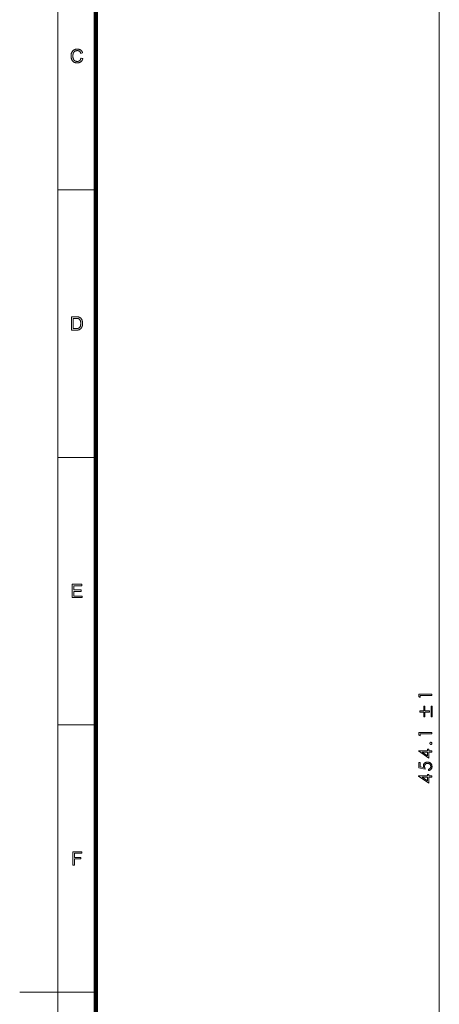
# Model space of a CAD drawing. Extents: x 0 to 1189, y 0 to 841.
# Tile 74 of 132: x 0 to 110, y 417 to 675. Entities that reach past the tile are written whole.
import ezdxf

# ---------------------------------------------------------------- set-up
doc = ezdxf.new("R2010")
doc.units = 0

msp = doc.modelspace()

# ---------------------------------------------------------------- linework, layer by layer
at = {"color": 7, "lineweight": 13}
for p, q in [((10, 831), (10, 10)), ((110.1, 262.39), (110.1, 712.48)), ((20, 420.5), (0, 420.5))]:
    msp.add_line(p, q, dxfattribs=at)
at = {"color": 7, "lineweight": 100}
msp.add_line((20, 821), (20, 20), dxfattribs=at)
at = {"color": 7, "lineweight": 13, "ltscale": 0.25}
for p, q in [((20, 630.75), (10, 630.75)), ((20, 560.67), (10, 560.67)), ((20, 490.58), (10, 490.58))]:
    msp.add_line(p, q, dxfattribs=at)
at = {"color": 7, "lineweight": 13}
for points in [[(16.11, 665.32), (16.57, 665.21), (16.54, 665.1), (16.5, 664.99), (16.46, 664.89), (16.42, 664.79), (16.37, 664.7), (16.31, 664.62), (16.25, 664.54), (16.19, 664.47), (16.12, 664.4), (16.05, 664.34), (15.97, 664.28), (15.89, 664.23), (15.81, 664.18), (15.72, 664.14), (15.63, 664.11), (15.53, 664.08), (15.44, 664.06), (15.33, 664.05), (15.23, 664.04), (15.12, 664.04), (15.01, 664.04), (14.91, 664.05), (14.8, 664.06), (14.7, 664.07), (14.61, 664.09), (14.52, 664.12), (14.43, 664.15), (14.35, 664.18), (14.28, 664.22), (14.2, 664.27), (14.13, 664.32), (14.07, 664.37), (14.01, 664.42), (13.95, 664.48), (13.89, 664.55), (13.84, 664.62), (13.79, 664.69), (13.74, 664.77), (13.7, 664.85), (13.66, 664.93), (13.63, 665.02), (13.6, 665.11), (13.57, 665.2), (13.54, 665.29), (13.52, 665.39), (13.51, 665.48), (13.49, 665.58), (13.49, 665.67), (13.48, 665.77), (13.48, 665.87), (13.48, 665.98), (13.49, 666.09), (13.5, 666.19), (13.51, 666.29), (13.53, 666.38), (13.55, 666.48), (13.58, 666.57), (13.61, 666.66), (13.65, 666.74), (13.69, 666.83), (13.73, 666.91), (13.78, 666.98), (13.83, 667.05), (13.88, 667.12), (13.94, 667.18), (14, 667.24), (14.07, 667.3), (14.13, 667.35), (14.21, 667.4), (14.28, 667.45), (14.36, 667.49), (14.44, 667.52), (14.52, 667.55), (14.6, 667.58), (14.69, 667.6), (14.77, 667.62), (14.86, 667.64), (14.95, 667.65), (15.04, 667.65), (15.13, 667.66), (15.23, 667.65), (15.33, 667.65), (15.43, 667.63), (15.52, 667.61), (15.61, 667.59), (15.7, 667.56), (15.78, 667.53), (15.86, 667.49), (15.94, 667.44), (16.01, 667.39), (16.08, 667.33), (16.15, 667.27), (16.21, 667.21), (16.27, 667.14), (16.32, 667.07), (16.36, 666.99), (16.41, 666.91), (16.45, 666.82), (16.48, 666.73), (16.51, 666.64), (16.06, 666.53), (16.03, 666.6), (16, 666.67), (15.97, 666.74), (15.94, 666.8), (15.91, 666.86), (15.87, 666.91), (15.83, 666.96), (15.79, 667.01), (15.75, 667.05), (15.7, 667.09), (15.66, 667.12), (15.61, 667.15), (15.55, 667.17), (15.5, 667.2), (15.44, 667.22), (15.38, 667.23), (15.32, 667.24), (15.26, 667.25), (15.19, 667.26), (15.12, 667.26), (15.04, 667.26), (14.96, 667.25), (14.89, 667.24), (14.82, 667.23), (14.75, 667.21), (14.68, 667.19), (14.62, 667.17), (14.56, 667.14), (14.5, 667.1), (14.45, 667.07), (14.39, 667.03), (14.34, 666.98), (14.3, 666.94), (14.26, 666.89), (14.22, 666.84), (14.18, 666.79), (14.15, 666.73), (14.12, 666.67), (14.09, 666.61), (14.07, 666.55), (14.04, 666.48), (14.03, 666.42), (14.01, 666.35), (14, 666.28), (13.98, 666.22), (13.97, 666.15), (13.97, 666.08), (13.96, 666.01), (13.96, 665.94), (13.96, 665.88), (13.96, 665.79), (13.96, 665.7), (13.97, 665.62), (13.98, 665.54), (13.99, 665.46), (14, 665.38), (14.02, 665.31), (14.04, 665.23), (14.06, 665.16), (14.09, 665.1), (14.11, 665.03), (14.14, 664.97), (14.18, 664.91), (14.21, 664.86), (14.25, 664.8), (14.29, 664.76), (14.34, 664.71), (14.39, 664.67), (14.44, 664.63), (14.49, 664.6), (14.55, 664.57), (14.6, 664.54), (14.66, 664.51), (14.72, 664.49), (14.78, 664.47), (14.84, 664.46), (14.9, 664.45), (14.96, 664.44), (15.02, 664.43), (15.08, 664.43), (15.16, 664.44), (15.24, 664.44), (15.31, 664.45), (15.38, 664.47), (15.44, 664.49), (15.51, 664.51), (15.57, 664.54), (15.63, 664.58), (15.69, 664.62), (15.74, 664.66), (15.8, 664.7), (15.84, 664.76), (15.89, 664.81), (15.93, 664.87), (15.97, 664.94), (16, 665.01), (16.04, 665.08), (16.06, 665.16), (16.09, 665.24)], [(13.61, 594.01), (13.61, 597.51), (14.82, 597.51), (14.9, 597.51), (14.97, 597.51), (15.04, 597.51), (15.11, 597.51), (15.18, 597.5), (15.24, 597.5), (15.29, 597.49), (15.35, 597.48), (15.4, 597.47), (15.44, 597.46), (15.5, 597.45), (15.56, 597.43), (15.61, 597.41), (15.67, 597.39), (15.72, 597.37), (15.77, 597.34), (15.82, 597.31), (15.87, 597.28), (15.91, 597.25), (15.95, 597.21), (16.01, 597.16), (16.06, 597.11), (16.11, 597.06), (16.15, 597), (16.2, 596.95), (16.24, 596.88), (16.27, 596.82), (16.31, 596.75), (16.34, 596.69), (16.37, 596.61), (16.39, 596.54), (16.42, 596.46), (16.44, 596.39), (16.46, 596.31), (16.47, 596.22), (16.48, 596.14), (16.49, 596.05), (16.5, 595.97), (16.5, 595.87), (16.51, 595.78), (16.5, 595.7), (16.5, 595.63), (16.5, 595.55), (16.49, 595.48), (16.48, 595.41), (16.47, 595.34), (16.46, 595.27), (16.45, 595.2), (16.43, 595.14), (16.41, 595.08), (16.39, 595.02), (16.37, 594.96), (16.35, 594.9), (16.33, 594.85), (16.31, 594.79), (16.28, 594.74), (16.26, 594.7), (16.23, 594.65), (16.2, 594.61), (16.17, 594.57), (16.14, 594.53), (16.11, 594.49), (16.08, 594.45), (16.05, 594.42), (16.02, 594.39), (15.99, 594.35), (15.96, 594.33), (15.92, 594.3), (15.89, 594.27), (15.85, 594.25), (15.82, 594.23), (15.78, 594.2), (15.74, 594.18), (15.7, 594.16), (15.66, 594.15), (15.62, 594.13), (15.58, 594.11), (15.53, 594.1), (15.49, 594.09), (15.44, 594.07), (15.39, 594.06), (15.34, 594.05), (15.28, 594.04), (15.23, 594.03), (15.17, 594.03), (15.12, 594.02), (15.06, 594.02), (15, 594.02), (14.94, 594.01), (14.87, 594.01)], [(14.07, 594.43), (14.82, 594.43), (14.89, 594.43), (14.95, 594.43), (15.02, 594.43), (15.08, 594.44), (15.13, 594.44), (15.18, 594.45), (15.23, 594.46), (15.28, 594.47), (15.32, 594.48), (15.37, 594.49), (15.4, 594.5), (15.44, 594.52), (15.48, 594.53), (15.51, 594.55), (15.54, 594.57), (15.57, 594.59), (15.6, 594.61), (15.63, 594.63), (15.66, 594.65), (15.68, 594.67), (15.71, 594.71), (15.74, 594.74), (15.77, 594.78), (15.8, 594.82), (15.83, 594.87), (15.85, 594.91), (15.87, 594.96), (15.9, 595.01), (15.92, 595.06), (15.94, 595.12), (15.95, 595.17), (15.97, 595.23), (15.98, 595.29), (15.99, 595.36), (16, 595.42), (16.01, 595.49), (16.02, 595.56), (16.02, 595.64), (16.03, 595.71), (16.03, 595.79), (16.03, 595.9), (16.02, 596), (16.01, 596.1), (16, 596.19), (15.98, 596.28), (15.96, 596.36), (15.94, 596.43), (15.91, 596.51), (15.88, 596.57), (15.85, 596.63), (15.81, 596.69), (15.77, 596.74), (15.73, 596.79), (15.69, 596.84), (15.65, 596.88), (15.6, 596.92), (15.56, 596.95), (15.51, 596.98), (15.46, 597.01), (15.41, 597.03), (15.37, 597.04), (15.33, 597.05), (15.28, 597.07), (15.22, 597.07), (15.17, 597.08), (15.1, 597.09), (15.04, 597.09), (14.97, 597.1), (14.89, 597.1), (14.81, 597.1), (14.07, 597.1)], [(13.76, 523.93), (13.76, 527.43), (16.29, 527.43), (16.29, 527.02), (14.22, 527.02), (14.22, 525.94), (16.16, 525.94), (16.16, 525.53), (14.22, 525.53), (14.22, 524.34), (16.37, 524.34), (16.37, 523.93)], [(104.74, 497.99), (104.74, 498.65), (108.1, 498.65), (108.1, 498.31), (105.07, 498.31), (105.07, 497.78)], [(106.34, 495.49), (106.34, 494.23), (107.51, 494.23), (107.51, 493.93), (106.34, 493.93), (106.34, 492.66), (106.05, 492.66), (106.05, 493.93), (104.95, 493.93), (104.95, 494.23), (106.05, 494.23), (106.05, 495.49)], [(108.25, 495.49), (108.25, 492.66), (107.96, 492.66), (107.96, 495.49)], [(104.74, 487.9), (104.74, 488.56), (108.1, 488.56), (108.1, 488.23), (105.07, 488.23), (105.07, 487.7)], [(107.88, 485.46), (107.86, 485.46), (107.84, 485.47), (107.82, 485.47), (107.8, 485.48), (107.78, 485.48), (107.76, 485.49), (107.74, 485.5), (107.72, 485.52), (107.7, 485.53), (107.68, 485.55), (107.67, 485.56), (107.66, 485.58), (107.64, 485.6), (107.63, 485.62), (107.62, 485.64), (107.62, 485.66), (107.61, 485.68), (107.61, 485.7), (107.6, 485.72), (107.6, 485.74), (107.6, 485.77), (107.61, 485.79), (107.61, 485.81), (107.62, 485.83), (107.62, 485.85), (107.63, 485.87), (107.64, 485.89), (107.66, 485.91), (107.67, 485.93), (107.68, 485.94), (107.7, 485.96), (107.72, 485.97), (107.74, 485.98), (107.76, 486), (107.78, 486), (107.8, 486.01), (107.82, 486.02), (107.84, 486.02), (107.86, 486.02), (107.88, 486.03), (107.91, 486.02), (107.93, 486.02), (107.95, 486.02), (107.97, 486.01), (108, 486), (108.02, 486), (108.03, 485.98), (108.05, 485.97), (108.07, 485.96), (108.09, 485.94), (108.1, 485.93), (108.12, 485.91), (108.13, 485.89), (108.14, 485.87), (108.15, 485.85), (108.16, 485.83), (108.16, 485.81), (108.17, 485.79), (108.17, 485.77), (108.17, 485.74), (108.17, 485.72), (108.17, 485.7), (108.16, 485.68), (108.16, 485.66), (108.15, 485.64), (108.14, 485.62), (108.13, 485.6), (108.12, 485.58), (108.1, 485.56), (108.09, 485.55), (108.07, 485.53), (108.05, 485.52), (108.03, 485.5), (108.01, 485.49), (107.99, 485.48), (107.97, 485.48), (107.95, 485.47), (107.93, 485.47), (107.91, 485.46)], [(104.66, 483.74), (104.66, 483.8), (107, 483.8), (107, 484.21), (107.32, 484.21), (107.32, 483.8), (108.1, 483.8), (108.1, 483.47), (107.32, 483.47), (107.32, 481.86)], [(107, 483.47), (105.6, 483.47), (107, 482.48)], [(104.74, 480.75), (105.06, 480.75), (105.06, 479.55), (105.98, 479.39), (105.96, 479.43), (105.95, 479.47), (105.94, 479.52), (105.93, 479.56), (105.93, 479.6), (105.92, 479.65), (105.92, 479.69), (105.91, 479.73), (105.91, 479.77), (105.91, 479.81), (105.91, 479.89), (105.92, 479.98), (105.94, 480.06), (105.96, 480.14), (105.99, 480.21), (106.02, 480.28), (106.06, 480.35), (106.11, 480.42), (106.16, 480.48), (106.22, 480.54), (106.29, 480.6), (106.35, 480.65), (106.42, 480.69), (106.5, 480.73), (106.58, 480.76), (106.66, 480.79), (106.74, 480.81), (106.83, 480.83), (106.92, 480.84), (107.01, 480.84), (107.11, 480.84), (107.2, 480.83), (107.3, 480.81), (107.38, 480.79), (107.47, 480.76), (107.55, 480.72), (107.63, 480.68), (107.71, 480.63), (107.78, 480.58), (107.85, 480.52), (107.91, 480.45), (107.97, 480.38), (108.02, 480.31), (108.07, 480.23), (108.1, 480.14), (108.13, 480.06), (108.16, 479.97), (108.17, 479.87), (108.18, 479.77), (108.19, 479.67), (108.19, 479.59), (108.18, 479.51), (108.17, 479.44), (108.15, 479.36), (108.13, 479.29), (108.1, 479.23), (108.07, 479.16), (108.03, 479.1), (107.99, 479.04), (107.95, 478.98), (107.9, 478.93), (107.84, 478.88), (107.79, 478.83), (107.73, 478.79), (107.66, 478.75), (107.59, 478.72), (107.52, 478.69), (107.45, 478.67), (107.37, 478.65), (107.29, 478.64), (107.29, 478.98), (107.34, 479), (107.4, 479.01), (107.45, 479.03), (107.49, 479.05), (107.54, 479.08), (107.58, 479.1), (107.62, 479.13), (107.65, 479.16), (107.69, 479.2), (107.72, 479.24), (107.75, 479.27), (107.77, 479.32), (107.8, 479.36), (107.82, 479.4), (107.83, 479.44), (107.85, 479.49), (107.86, 479.53), (107.86, 479.58), (107.87, 479.63), (107.87, 479.68), (107.87, 479.75), (107.86, 479.81), (107.85, 479.87), (107.83, 479.93), (107.81, 479.99), (107.78, 480.05), (107.75, 480.1), (107.71, 480.15), (107.67, 480.21), (107.62, 480.25), (107.57, 480.3), (107.52, 480.34), (107.46, 480.38), (107.4, 480.41), (107.34, 480.44), (107.28, 480.46), (107.21, 480.47), (107.15, 480.49), (107.08, 480.49), (107, 480.5), (106.94, 480.49), (106.87, 480.49), (106.81, 480.48), (106.75, 480.46), (106.7, 480.44), (106.64, 480.42), (106.59, 480.39), (106.54, 480.36), (106.49, 480.33), (106.45, 480.29), (106.41, 480.24), (106.37, 480.2), (106.34, 480.15), (106.31, 480.09), (106.28, 480.04), (106.26, 479.98), (106.25, 479.92), (106.24, 479.85), (106.23, 479.78), (106.23, 479.71), (106.23, 479.65), (106.24, 479.58), (106.25, 479.51), (106.26, 479.44), (106.27, 479.37), (106.29, 479.3), (106.32, 479.22), (106.34, 479.14), (106.37, 479.06), (106.41, 478.98), (104.74, 479.3)], [(104.66, 477.15), (104.66, 477.22), (107, 477.22), (107, 477.62), (107.32, 477.62), (107.32, 477.22), (108.1, 477.22), (108.1, 476.88), (107.32, 476.88), (107.32, 475.27)], [(107, 476.88), (105.6, 476.88), (107, 475.89)], [(13.91, 453.85), (13.91, 457.35), (16.27, 457.35), (16.27, 456.93), (14.37, 456.93), (14.37, 455.85), (16.01, 455.85), (16.01, 455.44), (14.37, 455.44), (14.37, 453.85)]]:
    msp.add_lwpolyline(points, close=True, dxfattribs=at)

doc.saveas('drawing.dxf')
